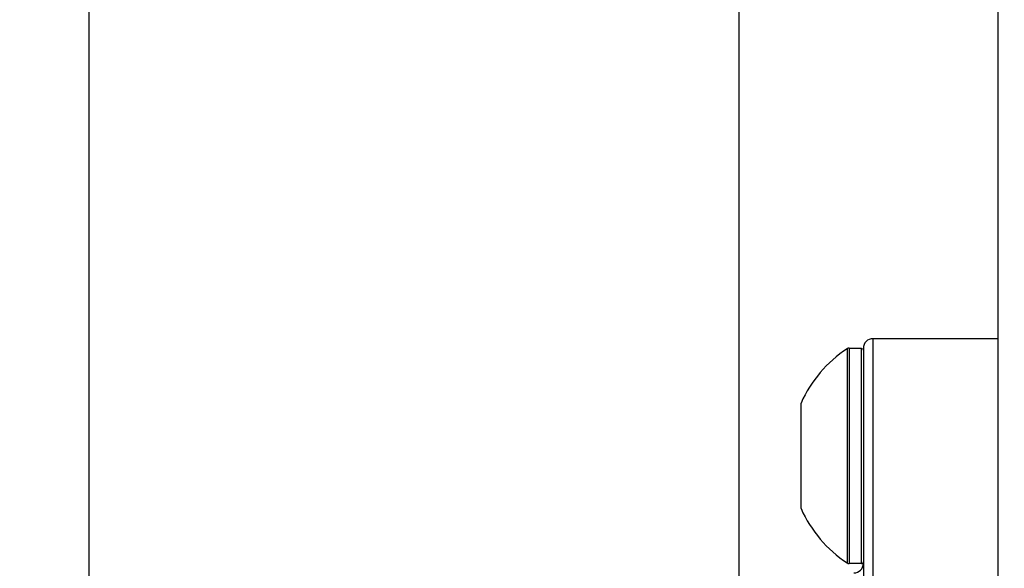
# Model space of a CAD drawing. Header units: inches. Extents: x 0.2 to 16.8, y 0.2 to 10.8.
# Tile 35 of 38: x 9.803 to 10.83, y 7.767 to 8.338. Entities that reach past the tile are written whole.
import ezdxf

# ---------------------------------------------------------------- set-up
doc = ezdxf.new("R2010")
doc.units = ezdxf.units.IN
doc.header["$LTSCALE"] = 0.935
doc.header["$MEASUREMENT"] = 0
doc.layers.get('0').update_dxf_attribs({"linetype": 'CONTINUOUS'})
doc.layers.add('DIMENSIONS', color=7, linetype='CONTINUOUS')
doc.styles.get("Standard").update_dxf_attribs({"font": 'txt', "width": 0.8})
doc.dimstyles.new('DIMSTYLE_1', dxfattribs={"dimtxt": 0.125, "dimasz": 0.18, "dimexe": 0.125, "dimexo": 0.0625, "dimgap": 0.09, "dimtad": 0, "dimtih": 1, "dimtoh": 1, "dimzin": 4, "dimdsep": 46, "dimtxsty": 'STANDARD', "dimblk": '_FILLED', "dimblk1": '_FILLED', "dimblk2": '_FILLED', "dimcen": 0.09, "dimadec": 0, "dimazin": 0, "dimtp": 0.01, "dimtm": 0.01, "dimtfac": 1, "dimtofl": 0, "dimtmove": 0, "dimatfit": 3, "dimldrblk": '_FILLED', "dimfxl": 1, "dimtolj": 1, "dimtzin": 4, "dimarcsym": 0})

# ---------------------------------------------------------------- blocks, each defined once
blk = doc.blocks.new('*D25')
at = {"layer": 'DIMENSIONS', "color": 2, "linetype": 'CONTINUOUS'}
blk.add_line((9.8758, 7.7045), (9.8758, 9.186), dxfattribs=at)
at = {"layer": 'DIMENSIONS', "color": 2, "linetype": 'CONTINUOUS', "insert": (9.8133, 9.2485), "char_height": 0.125, "width": 0.925, "attachment_point": 1, "rotation": 90, "line_spacing_factor": 0.9}
blk.add_mtext('1.06{\\Ftxt.shx;\\W1.000000;\\H0.125000; }[27]', dxfattribs=at)
blk = doc.blocks.new('_FILLED')
at = {"color": 0, "linetype": 'BYBLOCK'}
blk.add_solid([(0, 0), (-1, 0.1736), (-1, -0.1736)], dxfattribs=at)
blk = doc.blocks.new('*D26')
at = {"layer": 'DIMENSIONS', "color": 2, "linetype": 'CONTINUOUS'}
blk.add_line((10.5532, 6.8518), (10.5532, 9.186), dxfattribs=at)
at = {"layer": 'DIMENSIONS', "color": 2, "linetype": 'CONTINUOUS', "insert": (10.4907, 9.2485), "char_height": 0.125, "width": 0.925, "attachment_point": 1, "rotation": 90, "line_spacing_factor": 0.9}
blk.add_mtext('.39{\\Ftxt.shx;\\W1.000000;\\H0.125000; }[9.8]', dxfattribs=at)

msp = doc.modelspace()

# ---------------------------------------------------------------- linework, layer by layer
at = {"color": 7, "linetype": 'CONTINUOUS'}
for p, q in [((10.8233, 3.6936), (10.8233, 8.7385)), ((10.8233, 8.0058), (10.6928, 8.0058)), ((10.6828, 7.9958), (10.6828, 7.706))]:
    msp.add_line(p, q, dxfattribs=at)
at = {"color": 9, "linetype": 'CONTINUOUS'}
for p, q in [((10.6928, 8.0058), (10.6928, 7.7096)), ((10.6659, 7.9953), (10.6659, 7.7722)), ((10.668, 7.996), (10.668, 7.7716)), ((10.6808, 7.7716), (10.6808, 7.996))]:
    msp.add_line(p, q, dxfattribs=at)
at = {"color": 6, "linetype": 'CONTINUOUS'}
for p, q in [((10.668, 7.996), (10.6808, 7.996)), ((10.6178, 7.8288), (10.6178, 7.9387)), ((10.6808, 7.7716), (10.668, 7.7716))]:
    msp.add_line(p, q, dxfattribs=at)
at = {"color": 7, "linetype": 'CONTINUOUS'}
for centre, start, end in [((10.6928, 7.9958), 90, 180.0414), ((10.6728, 7.7718), 270, 360)]:
    msp.add_arc(centre, 0.01, start, end, dxfattribs=at)
at = {"color": 6, "linetype": 'CONTINUOUS'}
for centre, radius, start, end in [((10.7399, 7.8838), 0.1339, 123.5578, 155.7504), ((10.668, 7.992), 0.00394, 90, 123.6156), ((10.6808, 7.994), 0.00197, 359.8018, 59.9277), ((10.7399, 7.8838), 0.1339, 204.2496, 236.4427), ((10.668, 7.7755), 0.00394, 236.4425, 270), ((10.6808, 7.7735), 0.00197, 270, 359.9907)]:
    msp.add_arc(centre, radius, start, end, dxfattribs=at)

# ---------------------------------------------------------------- dimensions: what is measured, and where the dimension line sits
at = {"layer": 'DIMENSIONS', "color": 2, "linetype": 'CONTINUOUS'}
for feature_location, offset, origin, picture, middle in [((9.8758, 7.7045), (0, 1.4815), (10.9398, 7.438), '*D25', (9.8758, 9.711)), ((10.5532, 6.8518), (0, 2.3342), (10.9398, 6.6997), '*D26', (10.5532, 9.711))]:
    dim = msp.add_ordinate_dim(feature_location=feature_location, offset=offset, dtype=1, origin=origin, dimstyle='DIMSTYLE_1', override={"dimtad": 1, "dimtih": 0, "dimtoh": 0}, dxfattribs=at)
    dim.commit()
    dim.dimension.update_dxf_attribs({"geometry": picture, "text_midpoint": middle})

doc.saveas('drawing.dxf')
